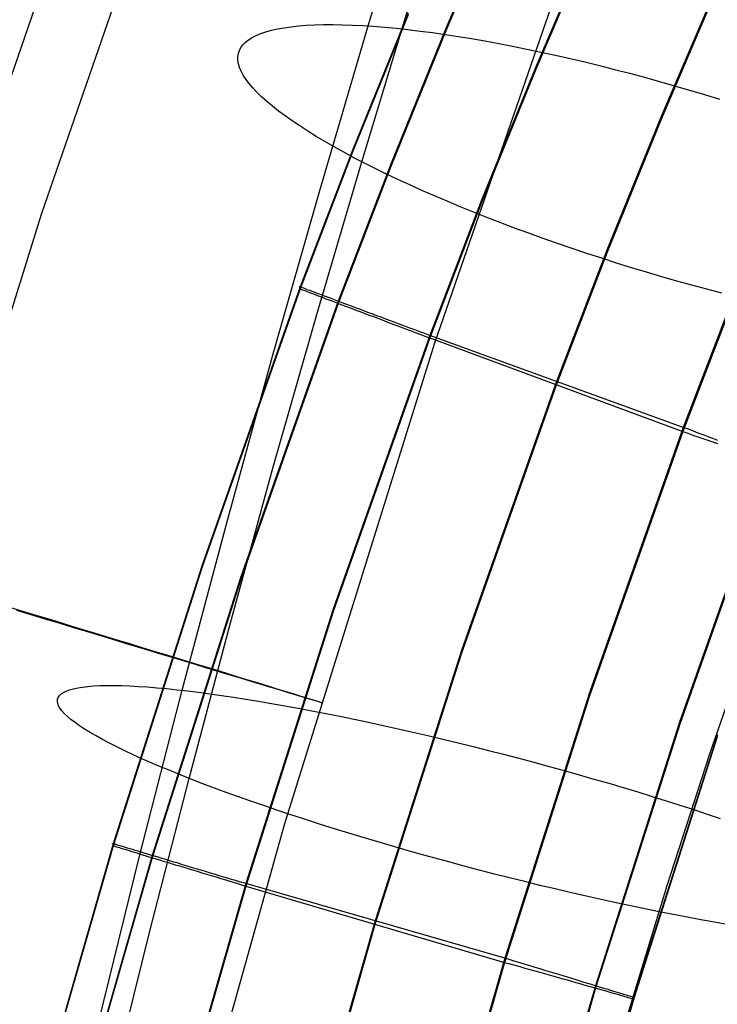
# Model space of a CAD drawing. Header units: millimetres. Extents: x 119 to 175.9, y -203.1 to -153.8.
# Tile 73 of 256: x 127.9 to 129.5, y -174.8 to -172.6. Entities that reach past the tile are written whole.
import ezdxf

# ---------------------------------------------------------------- set-up
doc = ezdxf.new("R2010")
doc.units = ezdxf.units.MM
doc.header["$MEASUREMENT"] = 0
doc.layers.add('Layer 01', color=5, linetype='Continuous', true_color=0x0000ff)

msp = doc.modelspace()

# ---------------------------------------------------------------- linework, layer by layer
at = {"layer": 'Layer 01'}
for p, q in [((127.8452, -173.0047, 34.7578), (128.2136, -171.9397, 34.7565)), ((127.9967, -173.0572, 32.7971), (128.3637, -171.9967, 32.7957)), ((128.7071, -172.648, 31.4933), (128.8154, -172.2924, 31.4111)), ((128.8522, -173.3374, 33.8577), (129.2102, -172.3026, 33.8563)), ((129.0014, -172.3608, 35.1507), (128.8762, -172.6536, 35.1511)), ((129.0014, -172.3655, 31.4275), (128.8762, -172.6583, 31.4279)), ((129.1962, -172.451, 31.3224), (129.0724, -172.7404, 31.3227)), ((129.1962, -172.4459, 35.2565), (129.0725, -172.7353, 35.2569)), ((129.4665, -172.56, 35.2569), (129.3447, -172.8448, 35.2573)), ((129.4655, -172.5679, 31.3225), (129.3437, -172.8526, 31.3229)), ((128.7944, -172.6199, 34.8875), (128.6739, -172.9165, 34.8879)), ((128.7944, -172.6238, 31.6914), (128.6739, -172.9204, 31.6918)), ((128.6931, -172.9433, 30.134), (128.7936, -172.6133, 30.0577)), ((128.5243, -172.6518, 31.2272), (128.5395, -172.6497, 31.2577)), ((128.5395, -172.6497, 31.2577), (128.5557, -172.6479, 31.2877)), ((128.5557, -172.6479, 31.2877), (128.5729, -172.6466, 31.3171)), ((128.5729, -172.6466, 31.3171), (128.5911, -172.6457, 31.346)), ((128.5911, -172.6457, 31.346), (128.6102, -172.6452, 31.3743)), ((128.6016, -173.0059, 31.5684), (128.7071, -172.648, 31.4933)), ((128.6102, -172.6452, 31.3743), (128.6302, -172.6451, 31.402)), ((128.6302, -172.6451, 31.402), (128.6511, -172.6454, 31.429)), ((128.6511, -172.6454, 31.429), (128.6729, -172.6461, 31.4553)), ((128.6729, -172.6461, 31.4553), (128.6955, -172.6473, 31.4808)), ((128.6955, -172.6473, 31.4808), (128.7189, -172.6488, 31.5056)), ((128.7189, -172.6488, 31.5056), (128.7431, -172.6508, 31.5297)), ((128.4548, -172.6731, 31.036), (128.4637, -172.6686, 31.0687)), ((128.4637, -172.6686, 31.0687), (128.4737, -172.6645, 31.1011)), ((128.4737, -172.6645, 31.1011), (128.4847, -172.6607, 31.1332)), ((128.4847, -172.6607, 31.1332), (128.4969, -172.6574, 31.1649)), ((128.4969, -172.6574, 31.1649), (128.5101, -172.6544, 31.1963)), ((128.5101, -172.6544, 31.1963), (128.5243, -172.6518, 31.2272)), ((128.7431, -172.6508, 31.5297), (128.7681, -172.6531, 31.5529)), ((128.8762, -172.6536, 35.1511), (128.7563, -172.9489, 35.1515)), ((128.8762, -172.6583, 31.4279), (128.7563, -172.9535, 31.4283)), ((128.7681, -172.6531, 31.5529), (128.7937, -172.6559, 31.5752)), ((128.7937, -172.6559, 31.5752), (128.8201, -172.6591, 31.5967)), ((128.8201, -172.6591, 31.5967), (128.8471, -172.6626, 31.6172)), ((128.8471, -172.6626, 31.6172), (128.8748, -172.6666, 31.6369)), ((128.8748, -172.6666, 31.6369), (128.903, -172.6709, 31.6556)), ((128.903, -172.6709, 31.6556), (128.9318, -172.6756, 31.6733)), ((128.4302, -172.695, 30.9036), (128.4347, -172.689, 30.9369)), ((128.4347, -172.689, 30.9369), (128.4403, -172.6833, 30.9701)), ((128.4403, -172.6833, 30.9701), (128.447, -172.6781, 31.0032)), ((128.447, -172.6781, 31.0032), (128.4548, -172.6731, 31.036)), ((128.9318, -172.6756, 31.6733), (128.9611, -172.6807, 31.69)), ((128.9611, -172.6807, 31.69), (128.991, -172.6862, 31.7057)), ((128.991, -172.6862, 31.7057), (129.0212, -172.692, 31.7204)), ((129.0212, -172.692, 31.7204), (129.0519, -172.6982, 31.734)), ((128.4237, -172.7151, 30.8034), (128.4247, -172.7081, 30.8368)), ((128.4247, -172.7081, 30.8368), (128.4269, -172.7014, 30.8702)), ((128.4269, -172.7014, 30.8702), (128.4302, -172.695, 30.9036)), ((129.0519, -172.6982, 31.734), (129.083, -172.7048, 31.7466)), ((129.083, -172.7048, 31.7466), (129.1144, -172.7117, 31.7581)), ((129.1144, -172.7117, 31.7581), (129.1461, -172.7189, 31.7684)), ((128.4238, -172.7225, 30.7701), (128.4237, -172.7151, 30.8034)), ((128.425, -172.7302, 30.7368), (128.4238, -172.7225, 30.7701)), ((128.4273, -172.7382, 30.7037), (128.425, -172.7302, 30.7368)), ((129.0725, -172.7353, 35.2569), (128.9539, -173.0271, 35.2573)), ((129.1461, -172.7189, 31.7684), (129.1781, -172.7264, 31.7777)), ((129.1781, -172.7264, 31.7777), (129.2103, -172.7343, 31.7859)), ((129.2103, -172.7343, 31.7859), (129.2427, -172.7424, 31.7929)), ((128.4308, -172.7465, 30.6708), (128.4273, -172.7382, 30.7037)), ((128.4354, -172.7551, 30.638), (128.4308, -172.7465, 30.6708)), ((128.4412, -172.7639, 30.6056), (128.4354, -172.7551, 30.638)), ((129.0724, -172.7404, 31.3227), (128.9539, -173.0322, 31.3231)), ((129.2427, -172.7424, 31.7929), (129.2753, -172.7509, 31.7988)), ((129.2753, -172.7509, 31.7988), (129.3079, -172.7596, 31.8035)), ((128.448, -172.7731, 30.5734), (128.4412, -172.7639, 30.6056)), ((128.456, -172.7825, 30.5416), (128.448, -172.7731, 30.5734)), ((129.3079, -172.7596, 31.8035), (129.3407, -172.7686, 31.8071)), ((129.3407, -172.7686, 31.8071), (129.3734, -172.7779, 31.8096)), ((129.3734, -172.7779, 31.8096), (129.4062, -172.7875, 31.8108)), ((128.4651, -172.7921, 30.5101), (128.456, -172.7825, 30.5416)), ((128.4752, -172.802, 30.479), (128.4651, -172.7921, 30.5101)), ((129.4062, -172.7875, 31.8108), (129.4389, -172.7972, 31.811)), ((129.4389, -172.7972, 31.811), (129.4715, -172.8072, 31.8099)), ((128.4865, -172.8121, 30.4484), (128.4752, -172.802, 30.479)), ((128.4987, -172.8225, 30.4183), (128.4865, -172.8121, 30.4484)), ((128.5121, -172.833, 30.3886), (128.4987, -172.8225, 30.4183)), ((128.5264, -172.8437, 30.3596), (128.5121, -172.833, 30.3886)), ((128.5418, -172.8546, 30.3311), (128.5264, -172.8437, 30.3596)), ((128.5582, -172.8656, 30.3033), (128.5418, -172.8546, 30.3311)), ((129.3437, -172.8526, 31.3229), (129.2271, -173.1397, 31.3232)), ((129.3447, -172.8448, 35.2573), (129.228, -173.1318, 35.2576)), ((128.5756, -172.8768, 30.2761), (128.5582, -172.8656, 30.3033)), ((128.5939, -172.8881, 30.2496), (128.5756, -172.8768, 30.2761)), ((128.6131, -172.8996, 30.2238), (128.5939, -172.8881, 30.2496)), ((128.6332, -172.9111, 30.1987), (128.6131, -172.8996, 30.2238)), ((128.6739, -172.9165, 34.8879), (128.5589, -173.2157, 34.8883)), ((128.6739, -172.9204, 31.6918), (128.559, -173.2196, 31.6921)), ((128.6543, -172.9228, 30.1745), (128.6332, -172.9111, 30.1987)), ((128.6762, -172.9345, 30.1511), (128.6543, -172.9228, 30.1745)), ((128.5952, -173.2756, 30.2037), (128.6931, -172.9433, 30.134)), ((128.7563, -172.9489, 35.1515), (128.6419, -173.2466, 35.1518)), ((128.6989, -172.9463, 30.1285), (128.6762, -172.9345, 30.1511)), ((128.7224, -172.9581, 30.1067), (128.6989, -172.9463, 30.1285)), ((128.7563, -172.9535, 31.4283), (128.6419, -173.2513, 31.4286)), ((128.7467, -172.97, 30.0859), (128.7224, -172.9581, 30.1067)), ((128.7718, -172.9819, 30.066), (128.7467, -172.97, 30.0859)), ((128.7976, -172.9938, 30.047), (128.7718, -172.9819, 30.066)), ((128.499, -173.3662, 31.6362), (128.6016, -173.0059, 31.5684)), ((128.824, -173.0057, 30.029), (128.7976, -172.9938, 30.047)), ((128.8511, -173.0176, 30.012), (128.824, -173.0057, 30.029)), ((128.9539, -173.0271, 35.2573), (128.8409, -173.3213, 35.2576)), ((128.9539, -173.0322, 31.3231), (128.8409, -173.3264, 31.3235)), ((128.8789, -173.0294, 29.996), (128.8511, -173.0176, 30.012)), ((128.9072, -173.0412, 29.981), (128.8789, -173.0294, 29.996)), ((128.9361, -173.0529, 29.9671), (128.9072, -173.0412, 29.981)), ((128.9655, -173.0646, 29.9542), (128.9361, -173.0529, 29.9671)), ((127.6619, -174.1282, 32.7985), (127.9967, -173.0572, 32.7971)), ((128.9954, -173.0761, 29.9424), (128.9655, -173.0646, 29.9542)), ((129.0257, -173.0876, 29.9317), (128.9954, -173.0761, 29.9424)), ((129.0565, -173.0989, 29.9221), (129.0257, -173.0876, 29.9317)), ((129.0876, -173.1101, 29.9136), (129.0565, -173.0989, 29.9221)), ((129.119, -173.1211, 29.9063), (129.0876, -173.1101, 29.9136)), ((129.1508, -173.132, 29.9), (129.119, -173.1211, 29.9063)), ((129.2271, -173.1397, 31.3232), (129.1159, -173.4291, 31.3236)), ((129.228, -173.1318, 35.2576), (129.1168, -173.4211, 35.258)), ((129.1828, -173.1427, 29.895), (129.1508, -173.132, 29.9)), ((129.2151, -173.1533, 29.891), (129.1828, -173.1427, 29.895)), ((129.2475, -173.1636, 29.8883), (129.2151, -173.1533, 29.891)), ((129.2801, -173.1737, 29.8866), (129.2475, -173.1636, 29.8883)), ((129.3127, -173.1836, 29.8862), (129.2801, -173.1737, 29.8866)), ((129.3455, -173.1933, 29.8869), (129.3127, -173.1836, 29.8862)), ((129.3782, -173.2027, 29.8887), (129.3455, -173.1933, 29.8869)), ((129.411, -173.2118, 29.8917), (129.3782, -173.2027, 29.8887)), ((128.5589, -173.2157, 34.8883), (128.3457, -173.8206, 34.889)), ((128.559, -173.2196, 31.6921), (128.3457, -173.8245, 31.6929)), ((128.5576, -173.2152, 34.9352), (128.5573, -173.2151, 34.9235)), ((128.5573, -173.2151, 34.9235), (128.5575, -173.2152, 34.9117)), ((128.5575, -173.2191, 31.6692), (128.5574, -173.2191, 31.6577)), ((128.5574, -173.2191, 31.6577), (128.5576, -173.2192, 31.6462)), ((128.5575, -173.2152, 34.9117), (128.558, -173.2154, 34.9)), ((128.5581, -173.2193, 31.6807), (128.5575, -173.2191, 31.6692)), ((128.5582, -173.2154, 34.947), (128.5576, -173.2152, 34.9352)), ((128.5576, -173.2192, 31.6462), (128.5581, -173.2194, 31.6347)), ((128.558, -173.2154, 34.9), (128.5589, -173.2157, 34.8883)), ((128.559, -173.2196, 31.6921), (128.5581, -173.2193, 31.6807)), ((128.5581, -173.2194, 31.6347), (128.559, -173.2197, 31.6232)), ((128.5592, -173.2157, 34.9587), (128.5582, -173.2154, 34.947)), ((128.5589, -173.2157, 34.8883), (128.559, -173.2196, 31.6921)), ((128.559, -173.2197, 31.6232), (128.5603, -173.2203, 31.6118)), ((128.5606, -173.2162, 34.9704), (128.5592, -173.2157, 34.9587)), ((128.5603, -173.2203, 31.6118), (128.562, -173.2209, 31.6005)), ((128.5623, -173.2169, 34.982), (128.5606, -173.2162, 34.9704)), ((128.562, -173.2209, 31.6005), (128.564, -173.2217, 31.5892)), ((128.5645, -173.2177, 34.9935), (128.5623, -173.2169, 34.982)), ((128.564, -173.2217, 31.5892), (128.5664, -173.2226, 31.578)), ((128.567, -173.2186, 35.005), (128.5645, -173.2177, 34.9935)), ((128.5664, -173.2226, 31.578), (128.5691, -173.2236, 31.5668)), ((128.5699, -173.2197, 35.0163), (128.567, -173.2186, 35.005)), ((128.5691, -173.2236, 31.5668), (128.5722, -173.2248, 31.5558)), ((128.5731, -173.2209, 35.0276), (128.5699, -173.2197, 35.0163)), ((128.5722, -173.2248, 31.5558), (128.5757, -173.2261, 31.5449)), ((128.5768, -173.2223, 35.0387), (128.5731, -173.2209, 35.0276)), ((128.5757, -173.2261, 31.5449), (128.5795, -173.2276, 31.5342)), ((128.5807, -173.2237, 35.0496), (128.5768, -173.2223, 35.0387)), ((128.5795, -173.2276, 31.5342), (128.5836, -173.2291, 31.5235)), ((128.5851, -173.2254, 35.0604), (128.5807, -173.2237, 35.0496)), ((128.5898, -173.2271, 35.0711), (128.5851, -173.2254, 35.0604)), ((128.5948, -173.229, 35.0815), (128.5898, -173.2271, 35.0711)), ((129.4437, -173.2207, 29.8959), (129.411, -173.2118, 29.8917)), ((129.4763, -173.2293, 29.9012), (129.4437, -173.2207, 29.8959)), ((128.6419, -173.2466, 35.1518), (128.4297, -173.8485, 35.1526)), ((128.5836, -173.2291, 31.5235), (128.5881, -173.2308, 31.5131)), ((128.5881, -173.2308, 31.5131), (128.5929, -173.2327, 31.5028)), ((128.5929, -173.2327, 31.5028), (128.598, -173.2346, 31.4927)), ((128.6002, -173.231, 35.0918), (128.5948, -173.229, 35.0815)), ((128.598, -173.2346, 31.4927), (128.6035, -173.2367, 31.4828)), ((128.6059, -173.2331, 35.1019), (128.6002, -173.231, 35.0918)), ((128.6035, -173.2367, 31.4828), (128.6092, -173.2389, 31.473)), ((128.6119, -173.2354, 35.1117), (128.6059, -173.2331, 35.1019)), ((128.6092, -173.2389, 31.473), (128.6153, -173.2412, 31.4636)), ((128.6183, -173.2378, 35.1213), (128.6119, -173.2354, 35.1117)), ((128.6153, -173.2412, 31.4636), (128.6217, -173.2436, 31.4543)), ((128.6249, -173.2403, 35.1307), (128.6183, -173.2378, 35.1213)), ((128.6217, -173.2436, 31.4543), (128.6283, -173.2461, 31.4453)), ((128.6319, -173.2429, 35.1398), (128.6249, -173.2403, 35.1307)), ((128.6283, -173.2461, 31.4453), (128.6353, -173.2488, 31.4365)), ((128.6391, -173.2456, 35.1487), (128.6319, -173.2429, 35.1398)), ((128.6353, -173.2488, 31.4365), (128.6425, -173.2515, 31.428)), ((128.6467, -173.2484, 35.1572), (128.6391, -173.2456, 35.1487)), ((128.6545, -173.2513, 35.1655), (128.6467, -173.2484, 35.1572)), ((129.501, -173.2454, 31.3233), (129.3916, -173.5299, 31.3237)), ((129.502, -173.2366, 35.2576), (129.3926, -173.521, 35.2579)), ((128.6419, -173.2513, 31.4286), (128.4297, -173.8531, 31.4294)), ((128.6425, -173.2515, 31.428), (128.65, -173.2543, 31.4197)), ((128.65, -173.2543, 31.4197), (128.6578, -173.2573, 31.4117)), ((128.6626, -173.2544, 35.1735), (128.6545, -173.2513, 35.1655)), ((128.6578, -173.2573, 31.4117), (128.6658, -173.2603, 31.4041)), ((128.6709, -173.2575, 35.1812), (128.6626, -173.2544, 35.1735)), ((128.6658, -173.2603, 31.4041), (128.674, -173.2634, 31.3967)), ((128.6795, -173.2607, 35.1886), (128.6709, -173.2575, 35.1812)), ((128.674, -173.2634, 31.3967), (128.6825, -173.2666, 31.3896)), ((128.6883, -173.264, 35.1956), (128.6795, -173.2607, 35.1886)), ((128.6825, -173.2666, 31.3896), (128.6912, -173.2699, 31.3828)), ((128.6973, -173.2674, 35.2023), (128.6883, -173.264, 35.1956)), ((128.6912, -173.2699, 31.3828), (128.7001, -173.2733, 31.3764)), ((128.7066, -173.2709, 35.2087), (128.6973, -173.2674, 35.2023)), ((128.716, -173.2744, 35.2147), (128.7066, -173.2709, 35.2087)), ((128.5, -173.6099, 30.2667), (128.5952, -173.2756, 30.2037)), ((128.7001, -173.2733, 31.3764), (128.7092, -173.2767, 31.3703)), ((128.7092, -173.2767, 31.3703), (128.7185, -173.2802, 31.3645)), ((128.7257, -173.2781, 35.2204), (128.716, -173.2744, 35.2147)), ((128.7185, -173.2802, 31.3645), (128.728, -173.2838, 31.3591)), ((128.7355, -173.2817, 35.2257), (128.7257, -173.2781, 35.2204)), ((128.728, -173.2838, 31.3591), (128.7377, -173.2875, 31.354)), ((128.7455, -173.2855, 35.2307), (128.7355, -173.2817, 35.2257)), ((128.7377, -173.2875, 31.354), (128.7475, -173.2912, 31.3493)), ((128.7557, -173.2893, 35.2352), (128.7455, -173.2855, 35.2307)), ((128.7475, -173.2912, 31.3493), (128.7574, -173.2949, 31.3449)), ((128.7659, -173.2932, 35.2394), (128.7557, -173.2893, 35.2352)), ((128.7574, -173.2949, 31.3449), (128.7675, -173.2987, 31.3409)), ((128.7764, -173.2971, 35.2432), (128.7659, -173.2932, 35.2394)), ((128.7675, -173.2987, 31.3409), (128.7777, -173.3026, 31.3373)), ((128.7869, -173.301, 35.2466), (128.7764, -173.2971, 35.2432)), ((128.7777, -173.3026, 31.3373), (128.7881, -173.3065, 31.334)), ((128.7975, -173.305, 35.2496), (128.7869, -173.301, 35.2466)), ((128.7881, -173.3065, 31.334), (128.7985, -173.3104, 31.3311)), ((128.8083, -173.3091, 35.2522), (128.7975, -173.305, 35.2496)), ((128.7985, -173.3104, 31.3311), (128.809, -173.3144, 31.3286)), ((128.8191, -173.3131, 35.2544), (128.8083, -173.3091, 35.2522)), ((128.83, -173.3172, 35.2562), (128.8191, -173.3131, 35.2544)), ((128.8409, -173.3213, 35.2576), (128.6312, -173.9161, 35.2584)), ((128.8409, -173.3264, 31.3235), (128.6312, -173.9211, 31.3243)), ((128.809, -173.3144, 31.3286), (128.8196, -173.3184, 31.3265)), ((128.8196, -173.3184, 31.3265), (128.8302, -173.3224, 31.3248)), ((128.8409, -173.3213, 35.2576), (128.83, -173.3172, 35.2562)), ((128.8302, -173.3224, 31.3248), (128.8409, -173.3264, 31.3235)), ((129.3926, -173.521, 35.2579), (128.8409, -173.3213, 35.2576)), ((128.8409, -173.3264, 31.3235), (129.3916, -173.5299, 31.3237)), ((128.5255, -174.3826, 33.859), (128.8522, -173.3374, 33.8577)), ((128.3993, -173.7285, 31.6968), (128.499, -173.3662, 31.6362)), ((129.1168, -173.4211, 35.258), (128.9104, -174.0059, 35.2588)), ((129.1159, -173.4291, 31.3236), (128.9096, -174.0139, 31.3244)), ((129.3926, -173.521, 35.2579), (129.1895, -174.0959, 35.2587)), ((129.4035, -173.5252, 35.2561), (129.3926, -173.521, 35.2579)), ((129.4144, -173.5293, 35.2539), (129.4035, -173.5252, 35.2561)), ((129.3916, -173.5299, 31.3237), (129.1887, -174.1048, 31.3244)), ((129.3916, -173.5299, 31.3237), (129.4026, -173.5338, 31.3256)), ((129.4026, -173.5338, 31.3256), (129.4135, -173.5376, 31.3279)), ((129.4135, -173.5376, 31.3279), (129.4243, -173.5414, 31.3305)), ((129.4252, -173.5334, 35.2513), (129.4144, -173.5293, 35.2539)), ((129.4243, -173.5414, 31.3305), (129.4351, -173.5452, 31.3336)), ((129.4359, -173.5374, 35.2483), (129.4252, -173.5334, 35.2513)), ((129.4351, -173.5452, 31.3336), (129.4457, -173.549, 31.3371)), ((129.4465, -173.5414, 35.2449), (129.4359, -173.5374, 35.2483)), ((129.4457, -173.549, 31.3371), (129.4562, -173.5527, 31.3409)), ((129.4569, -173.5454, 35.2412), (129.4465, -173.5414, 35.2449)), ((129.4673, -173.5493, 35.237), (129.4569, -173.5454, 35.2412)), ((129.4562, -173.5527, 31.3409), (129.4666, -173.5564, 31.3451)), ((128.4074, -173.9462, 30.3229), (128.5, -173.6099, 30.2667)), ((129.585, -173.5939, 35.15), (129.3844, -174.1618, 35.1507)), ((129.5853, -173.5986, 31.4318), (129.3847, -174.1665, 31.4325)), ((128.3025, -174.0927, 31.7502), (128.3993, -173.7285, 31.6968)), ((128.3457, -173.8206, 34.889), (128.1523, -174.4268, 34.8898)), ((128.3457, -173.8245, 31.6929), (128.1523, -174.4307, 31.6937)), ((128.4297, -173.8485, 35.1526), (128.2371, -174.4521, 35.1534)), ((128.4297, -173.8531, 31.4294), (128.2371, -174.4567, 31.4302)), ((127.9218, -173.9102, 34.7254), (127.9531, -173.9197, 34.7156)), ((127.9742, -173.9285, 32.849), (127.9431, -173.9191, 32.8384)), ((127.9531, -173.9197, 34.7156), (127.984, -173.9291, 34.7046)), ((128.0048, -173.9378, 32.8607), (127.9742, -173.9285, 32.849)), ((127.984, -173.9291, 34.7046), (128.0146, -173.9384, 34.6926)), ((128.6312, -173.9161, 35.2584), (128.4407, -174.5133, 35.2592)), ((128.6312, -173.9211, 31.3243), (128.4407, -174.5184, 31.325)), ((128.0351, -173.947, 32.8735), (128.0048, -173.9378, 32.8607)), ((128.0146, -173.9384, 34.6926), (128.0447, -173.9476, 34.6794)), ((128.0649, -173.9561, 32.8874), (128.0351, -173.947, 32.8735)), ((128.0447, -173.9476, 34.6794), (128.0744, -173.9567, 34.6652)), ((128.0943, -173.965, 32.9024), (128.0649, -173.9561, 32.8874)), ((128.3176, -174.2843, 30.3725), (128.4074, -173.9462, 30.3229)), ((129.4505, -174.2309, 34.915), (129.5487, -173.9461, 34.9146)), ((128.0744, -173.9567, 34.6652), (128.1036, -173.9656, 34.6498)), ((128.1231, -173.9738, 32.9185), (128.0943, -173.965, 32.9024)), ((128.1036, -173.9656, 34.6498), (128.1323, -173.9743, 34.6335)), ((128.1514, -173.9823, 32.9356), (128.1231, -173.9738, 32.9185)), ((128.1323, -173.9743, 34.6335), (128.1604, -173.9829, 34.6161)), ((128.1791, -173.9908, 32.9537), (128.1514, -173.9823, 32.9356)), ((128.1604, -173.9829, 34.6161), (128.1879, -173.9913, 34.5977)), ((128.2062, -173.999, 32.9728), (128.1791, -173.9908, 32.9537)), ((128.1879, -173.9913, 34.5977), (128.2148, -173.9995, 34.5783)), ((128.2326, -174.007, 32.9929), (128.2062, -173.999, 32.9728)), ((128.2148, -173.9995, 34.5783), (128.241, -174.0075, 34.5579)), ((128.2584, -174.0148, 33.0139), (128.2326, -174.007, 32.9929)), ((128.241, -174.0075, 34.5579), (128.2665, -174.0153, 34.5366)), ((128.2834, -174.0224, 33.0358), (128.2584, -174.0148, 33.0139)), ((128.2665, -174.0153, 34.5366), (128.2913, -174.0229, 34.5144)), ((128.9096, -174.0139, 31.3244), (128.7219, -174.6024, 31.3251)), ((128.9104, -174.0059, 35.2588), (128.7226, -174.5944, 35.2595)), ((128.3077, -174.0298, 33.0586), (128.2834, -174.0224, 33.0358)), ((128.2913, -174.0229, 34.5144), (128.3154, -174.0302, 34.4913)), ((128.3312, -174.0369, 33.0824), (128.3077, -174.0298, 33.0586)), ((128.3154, -174.0302, 34.4913), (128.3386, -174.0374, 34.4674)), ((128.354, -174.0438, 33.1069), (128.3312, -174.0369, 33.0824)), ((128.3386, -174.0374, 34.4674), (128.3611, -174.0442, 34.4426)), ((128.3759, -174.0504, 33.1322), (128.354, -174.0438, 33.1069)), ((128.3611, -174.0442, 34.4426), (128.3827, -174.0508, 34.417)), ((128.3969, -174.0568, 33.1584), (128.3759, -174.0504, 33.1322)), ((128.3827, -174.0508, 34.417), (128.4035, -174.0572, 34.3907)), ((128.4171, -174.0629, 33.1852), (128.3969, -174.0568, 33.1584)), ((128.4035, -174.0572, 34.3907), (128.4233, -174.0633, 34.3636)), ((128.4363, -174.0687, 33.2128), (128.4171, -174.0629, 33.1852)), ((128.4233, -174.0633, 34.3636), (128.4423, -174.0691, 34.3358)), ((128.0857, -174.0857, 31.3865), (128.0972, -174.0843, 31.4186)), ((128.0972, -174.0843, 31.4186), (128.1099, -174.0833, 31.4503)), ((128.1099, -174.0833, 31.4503), (128.1236, -174.0826, 31.4816)), ((128.1236, -174.0826, 31.4816), (128.1383, -174.0823, 31.5124)), ((128.1383, -174.0823, 31.5124), (128.154, -174.0822, 31.5427)), ((128.154, -174.0822, 31.5427), (128.1708, -174.0826, 31.5724)), ((128.1708, -174.0826, 31.5724), (128.1885, -174.0832, 31.6016)), ((128.1885, -174.0832, 31.6016), (128.2072, -174.0842, 31.6302)), ((128.2072, -174.0842, 31.6302), (128.2268, -174.0855, 31.6581)), ((128.4546, -174.0743, 33.2411), (128.4363, -174.0687, 33.2128)), ((128.4423, -174.0691, 34.3358), (128.4603, -174.0746, 34.3073)), ((128.472, -174.0795, 33.27), (128.4546, -174.0743, 33.2411)), ((128.4603, -174.0746, 34.3073), (128.4774, -174.0798, 34.2782)), ((128.4884, -174.0845, 33.2995), (128.472, -174.0795, 33.27)), ((128.4774, -174.0798, 34.2782), (128.4935, -174.0848, 34.2485)), ((128.5038, -174.0891, 33.3297), (128.4884, -174.0845, 33.2995)), ((128.4935, -174.0848, 34.2485), (128.5086, -174.0894, 34.2182)), ((128.0329, -174.1082, 31.1203), (128.0356, -174.1042, 31.1541)), ((128.0356, -174.1042, 31.1541), (128.0393, -174.1006, 31.1879)), ((128.0393, -174.1006, 31.1879), (128.0443, -174.0973, 31.2215)), ((128.0443, -174.0973, 31.2215), (128.0503, -174.0944, 31.255)), ((128.0503, -174.0944, 31.255), (128.0575, -174.0917, 31.2883)), ((128.0575, -174.0917, 31.2883), (128.0658, -174.0894, 31.3213)), ((128.0658, -174.0894, 31.3213), (128.0752, -174.0874, 31.3541)), ((128.0752, -174.0874, 31.3541), (128.0857, -174.0857, 31.3865)), ((128.21, -174.4536, 31.7957), (128.3025, -174.0927, 31.7502)), ((128.2268, -174.0855, 31.6581), (128.2473, -174.0872, 31.6853)), ((128.2473, -174.0872, 31.6853), (128.2688, -174.0891, 31.7118)), ((128.2688, -174.0891, 31.7118), (128.291, -174.0915, 31.7376)), ((128.291, -174.0915, 31.7376), (128.3141, -174.0941, 31.7626)), ((128.3141, -174.0941, 31.7626), (128.3381, -174.097, 31.7868)), ((128.3381, -174.097, 31.7868), (128.3628, -174.1003, 31.8102)), ((128.3628, -174.1003, 31.8102), (128.3882, -174.1039, 31.8326)), ((128.3882, -174.1039, 31.8326), (128.4144, -174.1078, 31.8542)), ((128.5183, -174.0935, 33.3603), (128.5038, -174.0891, 33.3297)), ((128.5086, -174.0894, 34.2182), (128.5227, -174.0937, 34.1874)), ((128.5316, -174.0975, 33.3915), (128.5183, -174.0935, 33.3603)), ((128.5227, -174.0937, 34.1874), (128.5357, -174.0978, 34.1561)), ((128.544, -174.1012, 33.4231), (128.5316, -174.0975, 33.3915)), ((128.5357, -174.0978, 34.1561), (128.5477, -174.1015, 34.1244)), ((128.5553, -174.1046, 33.4551), (128.544, -174.1012, 33.4231)), ((128.5477, -174.1015, 34.1244), (128.5587, -174.1048, 34.0922)), ((128.5655, -174.1077, 33.4876), (128.5553, -174.1046, 33.4551)), ((128.5587, -174.1048, 34.0922), (128.5685, -174.1079, 34.0597)), ((129.1887, -174.1048, 31.3244), (129.0037, -174.6845, 31.3252)), ((129.1895, -174.0959, 35.2587), (129.0044, -174.6756, 35.2594)), ((128.0311, -174.1169, 31.0526), (128.0314, -174.1124, 31.0865)), ((128.0319, -174.1217, 31.0188), (128.0311, -174.1169, 31.0526)), ((128.0314, -174.1124, 31.0865), (128.0329, -174.1082, 31.1203)), ((128.0338, -174.1268, 30.9851), (128.0319, -174.1217, 31.0188)), ((128.0369, -174.1322, 30.9516), (128.0338, -174.1268, 30.9851)), ((128.4144, -174.1078, 31.8542), (128.4412, -174.1119, 31.8749)), ((128.4412, -174.1119, 31.8749), (128.4687, -174.1164, 31.8947)), ((128.4687, -174.1164, 31.8947), (128.4968, -174.1212, 31.9134)), ((128.4968, -174.1212, 31.9134), (128.5255, -174.1263, 31.9312)), ((128.5255, -174.1263, 31.9312), (128.5548, -174.1316, 31.948)), ((128.5746, -174.1104, 33.5203), (128.5655, -174.1077, 33.4876)), ((128.5685, -174.1079, 34.0597), (128.5773, -174.1106, 34.0268)), ((128.5826, -174.1128, 33.5534), (128.5746, -174.1104, 33.5203)), ((128.5773, -174.1106, 34.0268), (128.585, -174.113, 33.9936)), ((128.5896, -174.1149, 33.5868), (128.5826, -174.1128, 33.5534)), ((128.585, -174.113, 33.9936), (128.5916, -174.115, 33.9601)), ((128.5954, -174.1166, 33.6204), (128.5896, -174.1149, 33.5868)), ((128.5916, -174.115, 33.9601), (128.597, -174.1167, 33.9265)), ((128.6001, -174.118, 33.6542), (128.5954, -174.1166, 33.6204)), ((128.597, -174.1167, 33.9265), (128.6014, -174.1181, 33.8926)), ((128.6037, -174.119, 33.6881), (128.6001, -174.118, 33.6542)), ((128.6014, -174.1181, 33.8926), (128.6046, -174.1191, 33.8587)), ((128.6061, -174.1197, 33.7222), (128.6037, -174.119, 33.6881)), ((128.6046, -174.1191, 33.8587), (128.6067, -174.1198, 33.8246)), ((128.6074, -174.1201, 33.7563), (128.6061, -174.1197, 33.7222)), ((128.6067, -174.1198, 33.8246), (128.6076, -174.1201, 33.7905)), ((128.6076, -174.1201, 33.7905), (128.6074, -174.1201, 33.7563)), ((128.0411, -174.1378, 30.9181), (128.0369, -174.1322, 30.9516)), ((128.0465, -174.1438, 30.885), (128.0411, -174.1378, 30.9181)), ((128.053, -174.15, 30.852), (128.0465, -174.1438, 30.885)), ((128.5548, -174.1316, 31.948), (128.5846, -174.1373, 31.9637)), ((128.5846, -174.1373, 31.9637), (128.6148, -174.1432, 31.9784)), ((128.6148, -174.1432, 31.9784), (128.6455, -174.1493, 31.992)), ((128.0606, -174.1564, 30.8193), (128.053, -174.15, 30.852)), ((128.0694, -174.1631, 30.787), (128.0606, -174.1564, 30.8193)), ((128.0792, -174.17, 30.7551), (128.0694, -174.1631, 30.787)), ((128.0901, -174.1771, 30.7235), (128.0792, -174.17, 30.7551)), ((128.6455, -174.1493, 31.992), (128.6766, -174.1557, 32.0046)), ((128.6766, -174.1557, 32.0046), (128.7081, -174.1624, 32.016)), ((128.7081, -174.1624, 32.016), (128.7399, -174.1693, 32.0263)), ((128.7399, -174.1693, 32.0263), (128.772, -174.1764, 32.0355)), ((129.3844, -174.1618, 35.1507), (129.2013, -174.7353, 35.1515)), ((129.3847, -174.1665, 31.4325), (129.2016, -174.7401, 31.4333)), ((128.1021, -174.1845, 30.6924), (128.0901, -174.1771, 30.7235)), ((128.1152, -174.1921, 30.6618), (128.1021, -174.1845, 30.6924)), ((128.772, -174.1764, 32.0355), (128.8044, -174.1837, 32.0436)), ((128.8044, -174.1837, 32.0436), (128.8369, -174.1913, 32.0505)), ((128.8369, -174.1913, 32.0505), (128.8697, -174.1991, 32.0563)), ((129.4666, -174.1899, 34.8895), (129.2843, -174.7608, 34.8902)), ((128.1293, -174.1999, 30.6317), (128.1152, -174.1921, 30.6618)), ((128.1444, -174.2078, 30.6021), (128.1293, -174.1999, 30.6317)), ((128.1605, -174.216, 30.5732), (128.1444, -174.2078, 30.6021)), ((128.8697, -174.1991, 32.0563), (128.9026, -174.207, 32.0609)), ((128.9026, -174.207, 32.0609), (128.9355, -174.2152, 32.0643)), ((129.4665, -174.1941, 31.6934), (129.2843, -174.7651, 31.6941)), ((128.1777, -174.2243, 30.5448), (128.1605, -174.216, 30.5732)), ((128.1958, -174.2328, 30.5172), (128.1777, -174.2243, 30.5448)), ((128.2148, -174.2415, 30.4902), (128.1958, -174.2328, 30.5172)), ((128.9355, -174.2152, 32.0643), (128.9686, -174.2235, 32.0666)), ((128.9686, -174.2235, 32.0666), (129.0016, -174.232, 32.0677)), ((129.0016, -174.232, 32.0677), (129.0347, -174.2406, 32.0676)), ((129.3574, -174.5173, 34.9153), (129.4505, -174.2309, 34.915)), ((128.2348, -174.2503, 30.4639), (128.2148, -174.2415, 30.4902)), ((128.2557, -174.2592, 30.4384), (128.2348, -174.2503, 30.4639)), ((129.0347, -174.2406, 32.0676), (129.0676, -174.2494, 32.0663)), ((129.0676, -174.2494, 32.0663), (129.1005, -174.2583, 32.0639)), ((128.2775, -174.2682, 30.4137), (128.2557, -174.2592, 30.4384)), ((128.3001, -174.2774, 30.3898), (128.2775, -174.2682, 30.4137)), ((128.3235, -174.2866, 30.3668), (128.3001, -174.2774, 30.3898)), ((129.1005, -174.2583, 32.0639), (129.1332, -174.2673, 32.0603)), ((129.1332, -174.2673, 32.0603), (129.1658, -174.2764, 32.0555)), ((129.1658, -174.2764, 32.0555), (129.1981, -174.2857, 32.0496)), ((128.2317, -174.6192, 30.4147), (128.3176, -174.2843, 30.3725)), ((128.3477, -174.296, 30.3446), (128.3235, -174.2866, 30.3668)), ((128.3727, -174.3054, 30.3233), (128.3477, -174.296, 30.3446)), ((129.1981, -174.2857, 32.0496), (129.2302, -174.295, 32.0425)), ((129.2302, -174.295, 32.0425), (129.262, -174.3044, 32.0343)), ((128.3985, -174.3149, 30.303), (128.3727, -174.3054, 30.3233)), ((128.4249, -174.3244, 30.2836), (128.3985, -174.3149, 30.303)), ((129.262, -174.3044, 32.0343), (129.2934, -174.3139, 32.0249)), ((129.2934, -174.3139, 32.0249), (129.3245, -174.3235, 32.0145)), ((128.452, -174.334, 30.2652), (128.4249, -174.3244, 30.2836)), ((128.4798, -174.3436, 30.2478), (128.452, -174.334, 30.2652)), ((129.3245, -174.3235, 32.0145), (129.3551, -174.333, 32.0029)), ((129.3551, -174.333, 32.0029), (129.3853, -174.3426, 31.9902)), ((128.5081, -174.3533, 30.2314), (128.4798, -174.3436, 30.2478)), ((128.537, -174.3629, 30.216), (128.5081, -174.3533, 30.2314)), ((128.5665, -174.3725, 30.2017), (128.537, -174.3629, 30.216)), ((129.3853, -174.3426, 31.9902), (129.4151, -174.3523, 31.9764)), ((129.4151, -174.3523, 31.9764), (129.4443, -174.3619, 31.9616)), ((129.4443, -174.3619, 31.9616), (129.4729, -174.3716, 31.9457)), ((128.2303, -175.4371, 33.8604), (128.5255, -174.3826, 33.859)), ((128.5965, -174.3822, 30.1885), (128.5665, -174.3725, 30.2017)), ((128.6269, -174.3918, 30.1763), (128.5965, -174.3822, 30.1885)), ((128.6578, -174.4013, 30.1653), (128.6269, -174.3918, 30.1763)), ((128.689, -174.4108, 30.1554), (128.6578, -174.4013, 30.1653)), ((128.1523, -174.4268, 34.8898), (127.8645, -175.4302, 34.8911)), ((128.1509, -174.4264, 34.9368), (128.1506, -174.4263, 34.925)), ((128.1506, -174.4263, 34.925), (128.1508, -174.4264, 34.9133)), ((128.1508, -174.4264, 34.9133), (128.1513, -174.4265, 34.9015)), ((128.1515, -174.4265, 34.9485), (128.1509, -174.4264, 34.9368)), ((128.1513, -174.4265, 34.9015), (128.1523, -174.4268, 34.8898)), ((128.1525, -174.4268, 34.9603), (128.1515, -174.4265, 34.9485)), ((128.1523, -174.4268, 34.8898), (128.1523, -174.4307, 31.6937)), ((128.1539, -174.4272, 34.9719), (128.1525, -174.4268, 34.9603)), ((128.1557, -174.4278, 34.9835), (128.1539, -174.4272, 34.9719)), ((128.7206, -174.4203, 30.1466), (128.689, -174.4108, 30.1554)), ((128.7526, -174.4296, 30.1389), (128.7206, -174.4203, 30.1466)), ((128.1523, -174.4307, 31.6937), (127.8646, -175.4341, 31.695)), ((128.1508, -174.4303, 31.6708), (128.1507, -174.4303, 31.6593)), ((128.1507, -174.4303, 31.6593), (128.1509, -174.4303, 31.6478)), ((128.1514, -174.4305, 31.6822), (128.1508, -174.4303, 31.6708)), ((128.1509, -174.4303, 31.6478), (128.1514, -174.4305, 31.6363)), ((128.1523, -174.4307, 31.6937), (128.1514, -174.4305, 31.6822)), ((128.1514, -174.4305, 31.6363), (128.1524, -174.4308, 31.6248)), ((128.1524, -174.4308, 31.6248), (128.1537, -174.4313, 31.6134)), ((128.1537, -174.4313, 31.6134), (128.1554, -174.4318, 31.602)), ((128.1554, -174.4318, 31.602), (128.1575, -174.4324, 31.5907)), ((128.1579, -174.4284, 34.9951), (128.1557, -174.4278, 34.9835)), ((128.1575, -174.4324, 31.5907), (128.1599, -174.4332, 31.5795)), ((128.1605, -174.4292, 35.0065), (128.1579, -174.4284, 34.9951)), ((128.1599, -174.4332, 31.5795), (128.1627, -174.434, 31.5684)), ((128.1635, -174.4301, 35.0179), (128.1605, -174.4292, 35.0065)), ((128.1627, -174.434, 31.5684), (128.1659, -174.435, 31.5574)), ((128.1668, -174.431, 35.0291), (128.1635, -174.4301, 35.0179)), ((128.1659, -174.435, 31.5574), (128.1694, -174.4361, 31.5465)), ((128.1705, -174.4321, 35.0402), (128.1668, -174.431, 35.0291)), ((128.1694, -174.4361, 31.5465), (128.1733, -174.4373, 31.5357)), ((128.1746, -174.4334, 35.0512), (128.1705, -174.4321, 35.0402)), ((128.1733, -174.4373, 31.5357), (128.1775, -174.4386, 31.5251)), ((128.179, -174.4347, 35.062), (128.1746, -174.4334, 35.0512)), ((128.1775, -174.4386, 31.5251), (128.1821, -174.44, 31.5146)), ((128.1838, -174.4361, 35.0726), (128.179, -174.4347, 35.062)), ((128.1821, -174.44, 31.5146), (128.187, -174.4415, 31.5043)), ((128.189, -174.4377, 35.0831), (128.1838, -174.4361, 35.0726)), ((128.187, -174.4415, 31.5043), (128.1922, -174.4431, 31.4942)), ((128.1945, -174.4393, 35.0934), (128.189, -174.4377, 35.0831)), ((128.1922, -174.4431, 31.4942), (128.1978, -174.4448, 31.4843)), ((128.2003, -174.441, 35.1034), (128.1945, -174.4393, 35.0934)), ((128.1978, -174.4448, 31.4843), (128.2037, -174.4466, 31.4746)), ((128.2065, -174.4429, 35.1133), (128.2003, -174.441, 35.1034)), ((128.2037, -174.4466, 31.4746), (128.2099, -174.4485, 31.4651)), ((128.213, -174.4448, 35.1229), (128.2065, -174.4429, 35.1133)), ((128.2099, -174.4485, 31.4651), (128.2164, -174.4504, 31.4558)), ((128.2198, -174.4469, 35.1322), (128.213, -174.4448, 35.1229)), ((128.2269, -174.449, 35.1414), (128.2198, -174.4469, 35.1322)), ((128.7848, -174.4389, 30.1324), (128.7526, -174.4296, 30.1389)), ((128.8172, -174.4481, 30.1271), (128.7848, -174.4389, 30.1324)), ((128.8499, -174.4572, 30.1229), (128.8172, -174.4481, 30.1271)), ((128.2371, -174.4521, 35.1534), (127.9502, -175.4526, 35.1547)), ((128.2371, -174.4567, 31.4302), (127.9502, -175.4572, 31.4315)), ((128.1204, -174.8159, 31.8341), (128.21, -174.4536, 31.7957)), ((128.2164, -174.4504, 31.4558), (128.2232, -174.4525, 31.4468)), ((128.2232, -174.4525, 31.4468), (128.2303, -174.4547, 31.438)), ((128.2343, -174.4512, 35.1502), (128.2269, -174.449, 35.1414)), ((128.2303, -174.4547, 31.438), (128.2377, -174.4569, 31.4295)), ((128.242, -174.4536, 35.1588), (128.2343, -174.4512, 35.1502)), ((128.2377, -174.4569, 31.4295), (128.2454, -174.4592, 31.4213)), ((128.25, -174.456, 35.1671), (128.242, -174.4536, 35.1588)), ((128.2454, -174.4592, 31.4213), (128.2533, -174.4617, 31.4133)), ((128.2583, -174.4584, 35.1751), (128.25, -174.456, 35.1671)), ((128.2533, -174.4617, 31.4133), (128.2615, -174.4641, 31.4056)), ((128.2668, -174.461, 35.1827), (128.2583, -174.4584, 35.1751)), ((128.2615, -174.4641, 31.4056), (128.27, -174.4667, 31.3982)), ((128.2756, -174.4636, 35.1901), (128.2668, -174.461, 35.1827)), ((128.27, -174.4667, 31.3982), (128.2786, -174.4693, 31.3911)), ((128.2846, -174.4663, 35.1972), (128.2756, -174.4636, 35.1901)), ((128.2786, -174.4693, 31.3911), (128.2875, -174.472, 31.3844)), ((128.2938, -174.4691, 35.2039), (128.2846, -174.4663, 35.1972)), ((128.3033, -174.472, 35.2103), (128.2938, -174.4691, 35.2039)), ((128.8827, -174.4662, 30.1198), (128.8499, -174.4572, 30.1229)), ((128.9156, -174.475, 30.118), (128.8827, -174.4662, 30.1198)), ((128.2875, -174.472, 31.3844), (128.2967, -174.4748, 31.3779)), ((128.2967, -174.4748, 31.3779), (128.306, -174.4776, 31.3718)), ((128.313, -174.4749, 35.2163), (128.3033, -174.472, 35.2103)), ((128.306, -174.4776, 31.3718), (128.3155, -174.4805, 31.366)), ((128.3228, -174.4778, 35.222), (128.313, -174.4749, 35.2163)), ((128.3155, -174.4805, 31.366), (128.3252, -174.4834, 31.3606)), ((128.3329, -174.4809, 35.2273), (128.3228, -174.4778, 35.222)), ((128.3252, -174.4834, 31.3606), (128.3351, -174.4864, 31.3555)), ((128.3431, -174.4839, 35.2322), (128.3329, -174.4809, 35.2273)), ((128.3351, -174.4864, 31.3555), (128.3451, -174.4895, 31.3508)), ((128.3535, -174.4871, 35.2368), (128.3431, -174.4839, 35.2322)), ((128.3451, -174.4895, 31.3508), (128.3553, -174.4926, 31.3464)), ((128.364, -174.4902, 35.2409), (128.3535, -174.4871, 35.2368)), ((128.3747, -174.4934, 35.2447), (128.364, -174.4902, 35.2409)), ((128.9486, -174.4837, 30.1173), (128.9156, -174.475, 30.118)), ((128.9817, -174.4923, 30.1178), (128.9486, -174.4837, 30.1173)), ((128.3553, -174.4926, 31.3464), (128.3656, -174.4957, 31.3424)), ((128.3656, -174.4957, 31.3424), (128.3761, -174.4988, 31.3388)), ((128.3854, -174.4967, 35.2481), (128.3747, -174.4934, 35.2447)), ((128.3761, -174.4988, 31.3388), (128.3866, -174.502, 31.3355)), ((128.3963, -174.5, 35.2512), (128.3854, -174.4967, 35.2481)), ((128.3866, -174.502, 31.3355), (128.3973, -174.5053, 31.3327)), ((128.4073, -174.5033, 35.2538), (128.3963, -174.5, 35.2512)), ((128.3973, -174.5053, 31.3327), (128.408, -174.5085, 31.3302)), ((128.4184, -174.5066, 35.256), (128.4073, -174.5033, 35.2538)), ((128.408, -174.5085, 31.3302), (128.4189, -174.5118, 31.3281)), ((128.4295, -174.5099, 35.2578), (128.4184, -174.5066, 35.256)), ((128.4189, -174.5118, 31.3281), (128.4297, -174.5151, 31.3264)), ((128.4407, -174.5133, 35.2592), (128.4295, -174.5099, 35.2578)), ((129.0147, -174.5007, 30.1195), (128.9817, -174.4923, 30.1178)), ((129.0477, -174.5089, 30.1224), (129.0147, -174.5007, 30.1195)), ((129.0807, -174.517, 30.1264), (129.0477, -174.5089, 30.1224)), ((128.4407, -174.5133, 35.2592), (128.1558, -175.5069, 35.2605)), ((128.4407, -174.5184, 31.325), (128.1558, -175.512, 31.3263)), ((128.4297, -174.5151, 31.3264), (128.4407, -174.5184, 31.325)), ((129.0044, -174.6756, 35.2594), (128.4407, -174.5133, 35.2592)), ((128.4407, -174.5184, 31.325), (129.0037, -174.6845, 31.3252)), ((129.1135, -174.5248, 30.1316), (129.0807, -174.517, 30.1264)), ((129.1462, -174.5325, 30.1379), (129.1135, -174.5248, 30.1316)), ((129.1786, -174.5399, 30.1454), (129.1462, -174.5325, 30.1379)), ((129.2694, -174.8054, 34.9157), (129.3574, -174.5173, 34.9153)), ((129.2109, -174.5472, 30.154), (129.1786, -174.5399, 30.1454)), ((129.2428, -174.5542, 30.1638), (129.2109, -174.5472, 30.154)), ((129.2745, -174.561, 30.1747), (129.2428, -174.5542, 30.1638)), ((129.3058, -174.5675, 30.1867), (129.2745, -174.561, 30.1747)), ((129.3367, -174.5738, 30.1998), (129.3058, -174.5675, 30.1867)), ((129.3671, -174.5798, 30.2139), (129.3367, -174.5738, 30.1998)), ((128.7226, -174.5944, 35.2595), (128.4403, -175.5785, 35.2608)), ((129.3972, -174.5856, 30.2291), (129.3671, -174.5798, 30.2139)), ((129.4267, -174.5911, 30.2454), (129.3972, -174.5856, 30.2291)), ((129.4557, -174.5963, 30.2627), (129.4267, -174.5911, 30.2454)), ((129.4841, -174.6012, 30.281), (129.4557, -174.5963, 30.2627)), ((128.1486, -174.9556, 30.4503), (128.2317, -174.6192, 30.4147)), ((128.7219, -174.6024, 31.3251), (128.4398, -175.5865, 31.3264)), ((129.0037, -174.6845, 31.3252), (128.7243, -175.659, 31.3264)), ((129.0044, -174.6756, 35.2594), (128.7249, -175.6501, 35.2607)), ((129.0037, -174.6845, 31.3252), (129.0149, -174.6876, 31.3271)), ((129.0156, -174.679, 35.2576), (129.0044, -174.6756, 35.2594)), ((129.0267, -174.6823, 35.2554), (129.0156, -174.679, 35.2576)), ((129.0378, -174.6857, 35.2528), (129.0267, -174.6823, 35.2554)), ((129.0149, -174.6876, 31.3271), (129.0261, -174.6907, 31.3293)), ((129.0261, -174.6907, 31.3293), (129.0371, -174.6938, 31.332)), ((129.0371, -174.6938, 31.332), (129.0481, -174.6969, 31.3351)), ((129.0487, -174.689, 35.2498), (129.0378, -174.6857, 35.2528)), ((129.0481, -174.6969, 31.3351), (129.0589, -174.6999, 31.3386)), ((129.0595, -174.6923, 35.2464), (129.0487, -174.689, 35.2498)), ((129.0589, -174.6999, 31.3386), (129.0697, -174.7029, 31.3424)), ((129.0703, -174.6955, 35.2426), (129.0595, -174.6923, 35.2464)), ((129.0697, -174.7029, 31.3424), (129.0803, -174.7059, 31.3466)), ((129.0809, -174.6988, 35.2384), (129.0703, -174.6955, 35.2426)), ((129.0803, -174.7059, 31.3466), (129.0907, -174.7088, 31.3512)), ((129.0913, -174.7019, 35.2339), (129.0809, -174.6988, 35.2384)), ((129.1016, -174.705, 35.2289), (129.0913, -174.7019, 35.2339)), ((129.1117, -174.7081, 35.2236), (129.1016, -174.705, 35.2289)), ((129.0907, -174.7088, 31.3512), (129.101, -174.7117, 31.3562)), ((129.101, -174.7117, 31.3562), (129.1111, -174.7146, 31.3616)), ((129.1111, -174.7146, 31.3616), (129.1211, -174.7174, 31.3673)), ((129.1216, -174.7111, 35.218), (129.1117, -174.7081, 35.2236)), ((129.1211, -174.7174, 31.3673), (129.1308, -174.7201, 31.3733)), ((129.1314, -174.7141, 35.2119), (129.1216, -174.7111, 35.218)), ((129.1308, -174.7201, 31.3733), (129.1403, -174.7228, 31.3797)), ((129.1409, -174.717, 35.2055), (129.1314, -174.7141, 35.2119)), ((129.1403, -174.7228, 31.3797), (129.1496, -174.7254, 31.3864)), ((129.1502, -174.7198, 35.1988), (129.1409, -174.717, 35.2055)), ((129.1496, -174.7254, 31.3864), (129.1587, -174.728, 31.3935)), ((129.1593, -174.7226, 35.1918), (129.1502, -174.7198, 35.1988)), ((129.1681, -174.7253, 35.1844), (129.1593, -174.7226, 35.1918)), ((129.1767, -174.7279, 35.1767), (129.1681, -174.7253, 35.1844)), ((129.2013, -174.7353, 35.1515), (128.9237, -175.7032, 35.1527)), ((129.2016, -174.7401, 31.4333), (128.924, -175.7079, 31.4345)), ((129.1587, -174.728, 31.3935), (129.1676, -174.7305, 31.4009)), ((129.1676, -174.7305, 31.4009), (129.1761, -174.733, 31.4086)), ((129.1761, -174.733, 31.4086), (129.1845, -174.7353, 31.4166)), ((129.185, -174.7304, 35.1687), (129.1767, -174.7279, 35.1767)), ((129.1845, -174.7353, 31.4166), (129.1925, -174.7376, 31.4249)), ((129.1931, -174.7329, 35.1603), (129.185, -174.7304, 35.1687)), ((129.1925, -174.7376, 31.4249), (129.2003, -174.7399, 31.4335)), ((129.2008, -174.7352, 35.1518), (129.1931, -174.7329, 35.1603)), ((129.2003, -174.7399, 31.4335), (129.2078, -174.742, 31.4423)), ((129.2083, -174.7375, 35.1429), (129.2008, -174.7352, 35.1518)), ((129.2078, -174.742, 31.4423), (129.215, -174.7441, 31.4515)), ((129.2155, -174.7397, 35.1337), (129.2083, -174.7375, 35.1429)), ((129.215, -174.7441, 31.4515), (129.2218, -174.746, 31.4608)), ((129.2224, -174.7418, 35.1243), (129.2155, -174.7397, 35.1337)), ((129.2218, -174.746, 31.4608), (129.2284, -174.7479, 31.4704)), ((129.2289, -174.7438, 35.1147), (129.2224, -174.7418, 35.1243)), ((129.2284, -174.7479, 31.4704), (129.2346, -174.7497, 31.4803)), ((129.2352, -174.7457, 35.1048), (129.2289, -174.7438, 35.1147)), ((129.2411, -174.7475, 35.0947), (129.2352, -174.7457, 35.1048)), ((129.2466, -174.7492, 35.0844), (129.2411, -174.7475, 35.0947)), ((129.2843, -174.7608, 34.8902), (129.0075, -175.7259, 34.8915)), ((129.2843, -174.7651, 31.6941), (129.0075, -175.7301, 31.6954)), ((129.2346, -174.7497, 31.4803), (129.2405, -174.7514, 31.4904)), ((129.2405, -174.7514, 31.4904), (129.2461, -174.7531, 31.5006)), ((129.2461, -174.7531, 31.5006), (129.2513, -174.7546, 31.5111)), ((129.2518, -174.7508, 35.0739), (129.2466, -174.7492, 35.0844)), ((129.2513, -174.7546, 31.5111), (129.2562, -174.756, 31.5217)), ((129.2567, -174.7522, 35.0633), (129.2518, -174.7508, 35.0739)), ((129.2562, -174.756, 31.5217), (129.2607, -174.7574, 31.5325)), ((129.2612, -174.7536, 35.0524), (129.2567, -174.7522, 35.0633)), ((129.2607, -174.7574, 31.5325), (129.2649, -174.7586, 31.5435)), ((129.2653, -174.7549, 35.0414), (129.2612, -174.7536, 35.0524)), ((129.2649, -174.7586, 31.5435), (129.2687, -174.7597, 31.5546)), ((129.2691, -174.756, 35.0302), (129.2653, -174.7549, 35.0414)), ((129.2687, -174.7597, 31.5546), (129.2721, -174.7607, 31.5658)), ((129.2725, -174.7571, 35.019), (129.2691, -174.756, 35.0302)), ((129.2721, -174.7607, 31.5658), (129.2751, -174.7617, 31.5772)), ((129.2755, -174.758, 35.0076), (129.2725, -174.7571, 35.019)), ((129.2751, -174.7617, 31.5772), (129.2778, -174.7625, 31.5887)), ((129.2781, -174.7588, 34.9961), (129.2755, -174.758, 35.0076)), ((129.2778, -174.7625, 31.5887), (129.28, -174.7632, 31.6002)), ((129.2804, -174.7595, 34.9845), (129.2781, -174.7588, 34.9961)), ((129.28, -174.7632, 31.6002), (129.2819, -174.7638, 31.6118)), ((129.2822, -174.7601, 34.9728), (129.2804, -174.7595, 34.9845)), ((129.2819, -174.7638, 31.6118), (129.2834, -174.7643, 31.6235)), ((129.2837, -174.7606, 34.9611), (129.2822, -174.7601, 34.9728)), ((129.2834, -174.7643, 31.6235), (129.2846, -174.7647, 31.6352)), ((129.2848, -174.7609, 34.9493), (129.2837, -174.7606, 34.9611)), ((129.2843, -174.7651, 31.6941), (129.2843, -174.7608, 34.8902)), ((129.2843, -174.7608, 34.8902), (129.2852, -174.7611, 34.902)), ((129.2851, -174.7652, 31.6824), (129.2843, -174.7651, 31.6941)), ((129.2846, -174.7647, 31.6352), (129.2853, -174.765, 31.647)), ((129.2855, -174.7611, 34.9375), (129.2848, -174.7609, 34.9493)), ((129.2855, -174.7652, 31.6706), (129.2851, -174.7652, 31.6824)), ((129.2852, -174.7611, 34.902), (129.2857, -174.7612, 34.9139)), ((129.2853, -174.765, 31.647), (129.2856, -174.7652, 31.6588)), ((129.2858, -174.7612, 34.9257), (129.2855, -174.7611, 34.9375)), ((129.2856, -174.7652, 31.6588), (129.2855, -174.7652, 31.6706)), ((129.2857, -174.7612, 34.9139), (129.2858, -174.7612, 34.9257))]:
    msp.add_line(p, q, dxfattribs=at)

doc.saveas('drawing.dxf')
